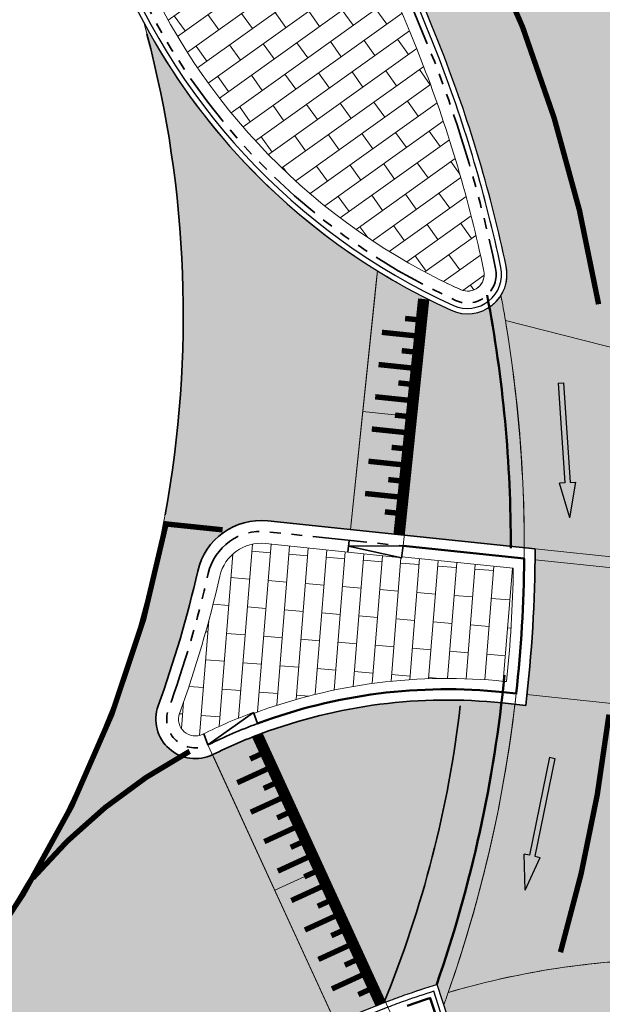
# Model space of a CAD drawing. Header units: metres. Extents: x 196674 to 197628, y 355499 to 356232.
# Tile 170 of 209: x 196714 to 196725, y 356120 to 356138. Entities that reach past the tile are written whole.
import ezdxf

# ---------------------------------------------------------------- set-up
doc = ezdxf.new("R2010")
doc.units = ezdxf.units.M
for name, pattern in [('VH-RWSBAND-SO', [24, 10, -2, 2, -2, 2, -2, 2, -2]), ('VW-30270_STREEP', [3, 0.3, -2.7]), ('VW-5050_STREEP', [1, 0.5, -0.5])]:
    doc.linetypes.add(name, pattern=pattern)
doc.layers.get('0').update_dxf_attribs({"lineweight": 25})
doc.layers.get('Defpoints').update_dxf_attribs({"color": 231, "lineweight": 18})
for name, color, linetype, lineweight in [('N-WE-VH-DREMPEL-G', 30, 'Continuous', 9), ('N-WE-VH-KANTOPSLUITING_ACHTERKANTBAND-G', 50, 'Continuous', 18), ('N-WE-VH-MATERIAALGRENS-G', 7, 'Continuous', 13)]:
    doc.layers.add(name, color=color, linetype=linetype, lineweight=lineweight)
for name, color, linetype, lineweight, true_color in [('N-WE-VH-GESLOTENVERHARDING_ASFALT_FIETSPAD-A-200', 7, 'Continuous', 5, 0xe98094), ('N-WE-VH-GESLOTENVERHARDING_ASFALT_RIJBAAN-V', 7, 'Continuous', 5, 0xd6d6d6), ('N-WE-VH-GESLOTENVERHARDING_PRINTBETON_DIK_HALFSTEENS_ROOD-A-200', 7, 'Continuous', 5, 0xff9999), ('N-WE-VH-GOOT-BSS-2_KF-G', 7, 'Continuous', 25, 0x82aee3), ('N-WE-VH-GOOT-TEGEL_200x200-G', 7, 'Continuous', 35, 0x00a5a5), ('N-WE-VH-KANTOPSLUITING_OPSLUITBAND_200X250-G', 7, 'Continuous', 50, 0x0029a5), ('N-WE-VH-KANTOPSLUITING_TROTTOIRBAND_RWS_110 220-G', 7, 'VH-RWSBAND-SO', 35, 0xff3838), ('N-WE-VH-KANTOPSLUITING_VERLAGINGSBAND_TROTTOIRBAND_RWS_110 220-G', 7, 'VH-RWSBAND-SO', 35, 0xff3838), ('N-WE-VH-KANTOPSLUITING_VERLOOPBAND_TROTTOIRBAND_RWS_110 220_OPSLUITBAND_200X250-G', 7, 'VH-RWSBAND-SO', 35, 0xff3838), ('N-WE-VW-MARKERING_DREMPEL-G', 7, 'Continuous', 13, 0xffffff), ('N-WE-VW-MARKERING_DWARS_DRIEHOEK-G', 7, 'VW-HAAIETAND50_L', 35, 0xffffff), ('N-WE-VW-MARKERING_DWARS_DRIEHOEK_30-G', 7, 'VW-HAAIETAND30_L', 35, 0xffffff), ('N-WE-VW-MARKERING_DWARS_OVERSTEEK_BLOKSTREEP-G', 7, 'VW-BLOK50', 50, 0xffffff), ('N-WE-VW-MARKERING_DWARS_OVERSTEEK_KANALISATIESTREEP50-G', 7, 'VW-5050_STREEP', 13, 0xffffff), ('N-WE-VW-MARKERING_LANGS_STREEP_30270-G', 7, 'VW-30270_STREEP', 13, 0xffffff), ('N-WE-VW-MARKERING_LANGS_STREEP_DOORGETROKKEN_010-G', 7, 'Continuous', 13, 0xffffff), ('N-WE-VW-MARKERING_PIJL-S', 7, 'Continuous', 25, 0xffffff)]:
    doc.layers.add(name, color=color, linetype=linetype, lineweight=lineweight, true_color=true_color)
doc.layers.add('N-WE-VH-HULPLIJN-G', color=40, linetype='Continuous', lineweight=5, plot=False)
doc.linetypes.add('VW-BLOK50', pattern='A,0,-0.5,[148,NLCS.SHX,S=1,R=0,X=-0.5,Y=0],-0.5', length=1)
doc.linetypes.add('VW-HAAIETAND30_L', pattern='A,0,-0.3,[150,NLCS.SHX,S=0.6,R=0,X=-0.375,Y=-0.15],-0.3', length=0.6)
doc.linetypes.add('VW-HAAIETAND50_L', pattern='A,0,-0.5,[150,NLCS.SHX,S=1,R=0,X=-0.625,Y=-0.25],-0.5', length=1)

# ---------------------------------------------------------------- blocks, each defined once
blk = doc.blocks.new('*U120')
at = {"layer": 'Defpoints'}
blk.add_lwpolyline([(-2.74, 2.437047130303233e-16), (2.74, 0)], dxfattribs=at)
at = {"layer": 'N-WE-VH-DREMPEL-G'}
blk.add_lwpolyline([(-2.74, -1.000000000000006), (2.74, -1.000000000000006)], dxfattribs=at)
at = {"layer": 'N-WE-VW-MARKERING_DREMPEL-G'}
for points, const_width in [([(-2.74, -0.0999999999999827), (2.74, -0.09999999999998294)], 0.2), ([(-2.399999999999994, -0.1999999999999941), (-2.399999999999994, -0.3999999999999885)], 0.1), ([(-2.099999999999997, -0.1999999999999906), (-2.099999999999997, -0.7999999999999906)], 0.1), ([(-1.799999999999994, -0.1999999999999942), (-1.799999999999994, -0.3999999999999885)], 0.1), ([(-1.499999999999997, -0.1999999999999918), (-1.499999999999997, -0.7999999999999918)], 0.1), ([(-1.199999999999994, -0.1999999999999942), (-1.199999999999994, -0.3999999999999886)], 0.1), ([(-0.899999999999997, -0.1999999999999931), (-0.899999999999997, -0.799999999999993)], 0.1), ([(-0.5999999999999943, -0.1999999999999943), (-0.5999999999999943, -0.3999999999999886)], 0.1), ([(-0.2999999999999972, -0.1999999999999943), (-0.2999999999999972, -0.7999999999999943)], 0.1), ([(0, -0.1999999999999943), (0, -0.3999999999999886)], 0.1), ([(0.2999999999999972, -0.1999999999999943), (0.2999999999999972, -0.7999999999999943)], 0.1), ([(0.5999999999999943, -0.1999999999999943), (0.5999999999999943, -0.3999999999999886)], 0.1), ([(0.899999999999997, -0.1999999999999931), (0.899999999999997, -0.7999999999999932)], 0.1), ([(1.199999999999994, -0.1999999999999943), (1.199999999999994, -0.3999999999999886)], 0.1), ([(1.499999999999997, -0.1999999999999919), (1.499999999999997, -0.7999999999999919)], 0.1), ([(1.799999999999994, -0.1999999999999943), (1.799999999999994, -0.3999999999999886)], 0.1), ([(2.099999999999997, -0.1999999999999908), (2.099999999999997, -0.7999999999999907)], 0.1), ([(2.399999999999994, -0.1999999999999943), (2.399999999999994, -0.3999999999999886)], 0.1)]:
    blk.add_lwpolyline(points, dxfattribs=dict(at, const_width=const_width))
blk = doc.blocks.new('*U116')
at = {"layer": 'Defpoints'}
blk.add_lwpolyline([(-2.19333687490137, 1.767577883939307e-16), (2.19333687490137, 0)], dxfattribs=at)
at = {"layer": 'N-WE-VH-DREMPEL-G'}
blk.add_lwpolyline([(-2.19333687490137, -1.000000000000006), (2.19333687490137, -1.000000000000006)], dxfattribs=at)
at = {"layer": 'N-WE-VW-MARKERING_DREMPEL-G'}
for points, const_width in [([(-2.19333687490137, -0.09999999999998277), (2.19333687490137, -0.09999999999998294)], 0.2), ([(-1.799999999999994, -0.1999999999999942), (-1.799999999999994, -0.3999999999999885)], 0.1), ([(-1.499999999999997, -0.1999999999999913), (-1.499999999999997, -0.7999999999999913)], 0.1), ([(-1.199999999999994, -0.1999999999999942), (-1.199999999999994, -0.3999999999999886)], 0.1), ([(-0.8999999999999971, -0.1999999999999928), (-0.8999999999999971, -0.7999999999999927)], 0.1), ([(-0.5999999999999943, -0.1999999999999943), (-0.5999999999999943, -0.3999999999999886)], 0.1), ([(-0.2999999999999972, -0.1999999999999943), (-0.2999999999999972, -0.7999999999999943)], 0.1), ([(0, -0.1999999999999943), (0, -0.3999999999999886)], 0.1), ([(0.2999999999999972, -0.1999999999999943), (0.2999999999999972, -0.7999999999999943)], 0.1), ([(0.5999999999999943, -0.1999999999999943), (0.5999999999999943, -0.3999999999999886)], 0.1), ([(0.8999999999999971, -0.1999999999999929), (0.8999999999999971, -0.7999999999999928)], 0.1), ([(1.199999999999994, -0.1999999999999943), (1.199999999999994, -0.3999999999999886)], 0.1), ([(1.499999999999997, -0.1999999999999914), (1.499999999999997, -0.7999999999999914)], 0.1), ([(1.799999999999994, -0.1999999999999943), (1.799999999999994, -0.3999999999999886)], 0.1)]:
    blk.add_lwpolyline(points, dxfattribs=dict(at, const_width=const_width))
blk = doc.blocks.new('N-SVW-MARKERING_PIJL_RD_2.5')
blk.add_hatch(color=256).paths.add_polyline_path([(1.850000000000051, 0.05000000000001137), (2.220446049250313e-16, 0.05000000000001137), (2.864375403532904e-14, -0.04999999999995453), (1.850000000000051, -0.04999999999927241), (1.85000000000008, -0.1499999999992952), (2.499999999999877, 4.831655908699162e-13), (1.849999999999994, 0.1500000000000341)])
for p, q in [((2.842170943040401e-14, 0.05000000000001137), (1.850000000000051, 0.05000000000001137)), ((2.842170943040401e-14, -0.05000000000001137), (0, 0.05000000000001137)), ((1.850000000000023, 0.05000000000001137), (1.849999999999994, 0.1500000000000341)), ((2.5, 4.547473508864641e-13), (1.849999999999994, 0.1500000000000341)), ((2.5, 5.115907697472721e-13), (1.85000000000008, -0.1499999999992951)), ((5.684341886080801e-14, -0.04999999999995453), (1.85000000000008, -0.0499999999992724)), ((1.850000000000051, -0.0499999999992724), (1.85000000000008, -0.1499999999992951))]:
    blk.add_line(p, q)

msp = doc.modelspace()

# ---------------------------------------------------------------- hatches: boundary and pattern name
at = {"layer": 'N-WE-VH-GESLOTENVERHARDING_ASFALT_FIETSPAD-A-200'}
h = msp.add_hatch(color=256, dxfattribs=at)
h.dxf.hatch_style = 1
edge = h.paths.add_edge_path()
edge.add_arc((196713.1795821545, 356163.0391195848), 8.20000000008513, 197.8410057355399, 241.9964353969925, ccw=False)
edge.add_line((196705.3739171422, 356160.5268310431), (196701.9792438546, 356160.2890101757))
edge.add_line((196701.9792438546, 356160.2890101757), (196701.0167133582, 356160.2276930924))
edge.add_line((196701.0167133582, 356160.2276930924), (196701.0930261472, 356156.9791562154))
edge.add_line((196701.0930261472, 356156.9791562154), (196701.8179517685, 356157.1925367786))
edge.add_arc((196701.9745657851, 356156.47953464), 0.7299999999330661, 4.988941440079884, 102.38852678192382, ccw=False)
edge.add_line((196702.7018001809, 356156.5430179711), (196702.7396812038, 356156.1090712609))
edge.add_arc((196703.5366504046, 356156.1786420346), 0.7999999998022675, 184.9889414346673, 249.3323691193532)
edge.add_arc((196697.1836168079, 356139.3370576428), 17.200000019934, 60.85072834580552, 69.33236911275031, ccw=False)
edge.add_line((196705.5615063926, 356154.3587408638), (196708.4042480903, 356152.7732876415))
edge.add_arc((196693.6942326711, 356126.398006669), 30.20000000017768, 21.025620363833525, 60.85072833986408, ccw=False)
edge.add_arc((196698.3613331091, 356128.1919335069), 25.20000000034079, 11.84163632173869, 21.025620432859, ccw=False)
edge.add_arc((196722.3105754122, 356133.2133569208), 0.7300000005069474, -32.58565125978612, 11.841635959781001, ccw=False)
edge.add_arc((196713.3953453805, 356130.8055263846), 9.740940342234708, 9.163349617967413, 11.93642527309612, ccw=False)
edge.add_line((196723.0119750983, 356132.3567683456), (196726.6776253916, 356131.4257845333))
edge.add_line((196726.6776253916, 356131.4257845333), (196726.6348492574, 356131.7865528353))
edge.add_arc((196727.5694646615, 356132.5392108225), 1.199999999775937, 178.2205960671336, 218.8449470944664, ccw=False)
edge.add_arc((196729.5685002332, 356132.4771078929), 3.199999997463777, 168.2835259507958, 178.2205960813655, ccw=False)
edge.add_arc((196698.0829821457, 356128.2182483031), 28.77397988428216, 9.822380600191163, 25.89733572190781)
edge.add_arc((196728.5748444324, 356144.9342663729), 6.200000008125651, 209.5449264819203, 222.001070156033, ccw=False)
edge.add_arc((196728.5748444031, 356144.9342663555), 6.199999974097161, 207.9870766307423, 209.5449264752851, ccw=False)
edge.add_arc((196693.6942326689, 356126.398006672), 33.30000000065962, 27.98707663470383, 61.99643539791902)
edge = h.paths.add_edge_path()
edge.add_line((196726.6776253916, 356131.4257845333), (196723.0119750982, 356132.3567683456))
edge.add_arc((196697.1965275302, 356128.0951538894), 26.16483691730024, 0.12534763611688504, 9.373848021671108, ccw=False)
edge.add_line((196723.361301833, 356128.1523954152), (196723.5612606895, 356128.1315229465))
edge.add_line((196723.5612606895, 356128.1315229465), (196723.5599776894, 356127.9305702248))
edge.add_line((196723.5599776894, 356127.9305702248), (196726.6552761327, 356127.6064528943))
edge.add_line((196726.6552761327, 356127.6064528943), (196726.6586898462, 356127.8051505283))
edge.add_line((196726.6586898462, 356127.8051505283), (196726.8537243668, 356127.7866476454))
edge.add_arc((196698.0829941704, 356128.2182521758), 28.77396737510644, 359.1405409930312, 366.4002583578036)
edge = h.paths.add_edge_path()
edge.add_line((196726.6552761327, 356127.6064528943), (196723.5599776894, 356127.9305702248))
edge.add_arc((196698.3613332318, 356128.1919335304), 25.19999986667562, 353.7137996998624, 359.40574274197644, ccw=False)
edge.add_line((196723.4098144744, 356125.4326617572), (196726.4931071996, 356125.1108158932))
edge.add_arc((196698.3613330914, 356128.1919335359), 28.30000000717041, 353.7496230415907, 358.8145596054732)
edge = h.paths.add_edge_path()
edge.add_line((196726.6640453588, 356124.8918860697), (196726.4706292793, 356124.9120755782))
edge.add_line((196726.4706292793, 356124.9120755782), (196726.4931071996, 356125.1108158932))
edge.add_line((196726.4931071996, 356125.1108158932), (196723.4098144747, 356125.4326617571))
edge.add_arc((196721.1431302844, 356125.5908074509), 2.272194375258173, 350.9638858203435, 356.00896272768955, ccw=False)
edge.add_arc((196723.5233378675, 356127.5021583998), 2.272301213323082, 261.51829040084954, 266.56336730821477, ccw=False)
edge.add_arc((196698.3613330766, 356128.1919335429), 25.00000002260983, 340.67029547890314, 353.2527941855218, ccw=False)
edge.add_arc((196726.2178682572, 356105.4993566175), 15.03532259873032, 91.5522566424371, 106.48225911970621, ccw=False)
edge.add_arc((196699.5186334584, 356127.9374032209), 27.31572005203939, 344.2638382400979, 353.5986005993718)
h = msp.add_hatch(color=256, dxfattribs=at)
h.dxf.hatch_style = 1
edge = h.paths.add_edge_path()
edge.add_arc((196727.9783220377, 356130.946980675), 7.800000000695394, 68.89979550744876, 87.557959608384)
edge.add_arc((196728.5748444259, 356144.9342663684), 6.200000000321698, 222.0010701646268, 267.5579596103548, ccw=False)
edge.add_arc((196698.082994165, 356128.218252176), 28.77396738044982, 9.822377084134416, 25.897339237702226, ccw=False)
edge.add_arc((196729.5685000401, 356132.4771079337), 3.199999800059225, 167.0837695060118, 168.2835259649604, ccw=False)
edge.add_arc((196729.5685002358, 356132.4771078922), 3.200000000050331, 85.84597192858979, 167.083769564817, ccw=False)
edge.add_line((196729.8003017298, 356135.6687012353), (196730.7863231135, 356138.2240082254))
h = msp.add_hatch(color=256, dxfattribs=at)
h.dxf.hatch_style = 1
edge = h.paths.add_edge_path()
edge.add_arc((196731.2338909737, 356099.7020284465), 15.1999999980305, 131.7408709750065, 139.133363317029, ccw=False)
edge.add_arc((196697.4411228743, 356128.7620696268), 29.5695673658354, 323.1867188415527, 336.9266482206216)
edge.add_arc((196698.8433177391, 356127.9968778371), 27.98008317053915, 337.2429147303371, 340.1399088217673)
edge.add_arc((196727.3792191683, 356118.7028707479), 2.229987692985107, 161.9663176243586, 185.4426574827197, ccw=False)
edge.add_line((196725.2587803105, 356119.3932215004), (196725.4140313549, 356119.8828110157))
edge.add_arc((196726.5611422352, 356119.5304807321), 1.200000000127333, 130.1943875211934, 162.9258801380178, ccw=False)
edge.add_line((196725.7866827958, 356120.4471118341), (196725.8105812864, 356120.5291617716))
edge.add_arc((196726.2178682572, 356105.4993566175), 15.03532259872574, 91.55225664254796, 106.482259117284)
edge.add_arc((196711.2382663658, 356123.5111628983), 11.30065164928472, 340.2254881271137, 341.4541680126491, ccw=False)
edge.add_line((196721.8725340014, 356119.6879339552), (196721.9462867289, 356119.458522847))
edge.add_line((196721.9462867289, 356119.458522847), (196721.8997151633, 356119.3337695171))
edge.add_arc((196698.3613330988, 356128.1919335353), 25.14999999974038, 320.158372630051, 339.3772508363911, ccw=False)
edge.add_arc((196696.7938970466, 356129.4998025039), 27.19141544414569, 279.57550743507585, 320.15837262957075, ccw=False)
edge.add_arc((196701.9575508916, 356098.8908797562), 3.850000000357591, 99.57550742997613, 139.3748385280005)
edge.add_arc((196696.7938970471, 356129.49980251), 28.19141545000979, 266.8068283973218, 274.56052429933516, ccw=False)
edge.add_arc((196695.2614420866, 356102.0311010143), 0.6799999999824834, 184.1388619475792, 266.80682839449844, ccw=False)
edge.add_line((196694.5832154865, 356101.9820227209), (196694.3109379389, 356101.5533046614))
edge.add_arc((196704.6027978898, 356095.3177957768), 12.03345138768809, 148.789667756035, 160.9998374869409)
edge.add_arc((196693.5759747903, 356098.5954689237), 0.7299999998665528, 84.05548302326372, 118.74067233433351, ccw=False)
edge.add_arc((196696.7938970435, 356129.4998024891), 30.34141542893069, 264.0554830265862, 267.3054934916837)
edge.add_arc((196695.2641030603, 356096.9943652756), 2.199999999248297, 63.50519405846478, 87.30549349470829, ccw=False)
edge.add_arc((196697.1007583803, 356123.9990137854), 25.05030610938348, 268.0435850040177, 291.0453091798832)
edge.add_arc((196696.7938970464, 356129.4998025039), 30.34141544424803, 287.8542538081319, 319.133363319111)
at = {"layer": 'N-WE-VH-GESLOTENVERHARDING_ASFALT_RIJBAAN-V'}
h = msp.add_hatch(color=256, dxfattribs=at)
h.dxf.hatch_style = 1
edge = h.paths.add_edge_path()
edge.add_line((196720.6217183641, 356133.0637119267), (196720.6440796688, 356133.2779338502))
edge.add_arc((196727.0648215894, 356143.651650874), 12.19999720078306, 208.3553505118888, 238.2448441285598, ccw=False)
edge.add_arc((196696.5191784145, 356132.4575928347), 20.53219022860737, -43.99328353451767, 15.247691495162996, ccw=False)
edge.add_line((196711.2904718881, 356118.1964664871), (196714.6257510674, 356115.372877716))
edge.add_arc((196726.2124964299, 356105.5348224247), 15.20000000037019, 114.64963585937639, 139.6661324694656, ccw=False)
edge.add_line((196719.8730580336, 356119.3497245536), (196717.5923023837, 356124.3199465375))
edge.add_arc((196717.274490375, 356124.9771341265), 0.7299999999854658, 160.1802403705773, 295.8081344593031, ccw=False)
edge.add_arc((196696.5191779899, 356132.4575930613), 21.33219069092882, 340.1802403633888, 347.1717170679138)
edge.add_arc((196718.488780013, 356127.4546357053), 1.199853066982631, 84.0332118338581, 167.1633214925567, ccw=False)
edge.add_line((196718.6135070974, 356128.6479883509), (196720.1441108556, 356128.4882180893))
edge.add_line((196720.1441108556, 356128.4882180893), (196720.6217183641, 356133.0637119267))
edge = h.paths.add_edge_path()
edge.add_arc((196698.3613341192, 356128.1919337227), 24.99999896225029, 9.589810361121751, 10.67873358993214)
edge.add_arc((196722.3105754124, 356133.2133569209), 0.7300000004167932, 245.5125352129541, 327.8114519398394, ccw=False)
edge.add_arc((196727.0648233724, 356143.6516530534), 12.19999999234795, 238.2448423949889, 245.51253493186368, ccw=False)
edge.add_line((196720.6440796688, 356133.2779338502), (196720.6217183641, 356133.0637119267))
edge.add_line((196720.6217183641, 356133.0637119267), (196720.1441108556, 356128.4882180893))
edge.add_line((196720.1441108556, 356128.4882180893), (196721.138706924, 356128.384398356))
edge.add_line((196721.138706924, 356128.384398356), (196723.361301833, 356128.1523954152))
edge.add_arc((196698.3613331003, 356128.1919335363), 24.99999999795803, 359.909385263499, 369.5898103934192)
edge = h.paths.add_edge_path()
edge.add_line((196723.188187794, 356125.2547093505), (196722.9484657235, 356125.2797324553))
edge.add_arc((196721.9310322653, 356115.5326903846), 9.799999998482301, 84.04082896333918, 110.4274289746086)
edge.add_arc((196721.9343352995, 356115.5244751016), 9.808851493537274, 110.4287608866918, 116.2740274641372)
edge.add_line((196717.5923023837, 356124.3199465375), (196719.8730580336, 356119.3497245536))
edge.add_arc((196726.2124964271, 356105.5348224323), 15.19999999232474, 110.87745217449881, 114.64963586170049, ccw=False)
edge.add_arc((196726.212496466, 356105.5348223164), 15.20000011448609, 107.0680182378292, 110.877452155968, ccw=False)
edge.add_line((196721.7511935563, 356120.0653687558), (196721.8727451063, 356119.6872773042))
edge.add_arc((196716.5701194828, 356121.6482220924), 5.65359557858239, 339.7052846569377, 342.1695675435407)
edge.add_arc((196698.3613330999, 356128.1919335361), 24.99999999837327, 340.6708866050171, 353.2527941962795)
at = {"layer": 'N-WE-VH-GESLOTENVERHARDING_PRINTBETON_DIK_HALFSTEENS_ROOD-A-200', "true_color": 0xffffff}
h = msp.add_hatch(dxfattribs=at)
h.set_pattern_fill('AVH-BSS_DIKFORMAAT_HALFST-SO', scale=0.5, angle=305.6099570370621, pattern_type=2)
h.set_pattern_definition([(305.6099570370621, (0, 0), (1.023370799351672, -0.540132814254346), [0.345, -0.345]), (35.60995703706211, (0, 0), (-0.2008811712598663, 0.2804848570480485), [])])
edge = h.paths.add_edge_path()
edge.add_line((196708.1996717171, 356152.4064790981), (196705.3569300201, 356153.99193232))
edge.add_arc((196697.1836168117, 356139.337057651), 16.78000001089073, 60.85072834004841, 69.33236911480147)
edge.add_arc((196703.5366504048, 356156.1786420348), 1.219999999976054, 184.9889414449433, 249.3323691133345, ccw=False)
edge.add_line((196702.3212723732, 356156.0725466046), (196702.2833913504, 356156.5064933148))
edge.add_arc((196701.974565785, 356156.4795346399), 0.3099999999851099, 4.988941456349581, 102.3885267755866)
edge.add_arc((196702.08251939, 356156.0550911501), 0.7478590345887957, 103.4902855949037, 196.0277603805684)
edge.add_arc((196693.0941496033, 356153.4846545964), 8.600827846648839, 13.547713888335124, 15.953164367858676, ccw=False)
edge.add_arc((196708.1909275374, 356157.7990184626), 7.117012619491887, 198.8510978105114, 245.4697009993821)
edge.add_arc((196712.5482721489, 356164.1688641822), 14.78000000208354, 240.3478890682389, 243.1847744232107)
edge.add_arc((196696.5191779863, 356132.4575930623), 20.75219069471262, 20.126365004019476, 63.18477442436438, ccw=False)
edge.add_arc((196727.0648234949, 356143.6516527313), 11.7800000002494, 200.1263650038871, 242.9966608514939)
edge.add_arc((196726.978514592, 356143.477469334), 11.58561836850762, 242.9858445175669, 245.5827863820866)
edge.add_arc((196722.3105751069, 356133.2133590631), 0.3100018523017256, 246.9652540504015, 371.6346591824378)
edge.add_arc((196698.361333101, 356128.191933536), 24.77999999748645, 11.83905194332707, 21.02562036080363)
edge.add_arc((196693.6942326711, 356126.3980066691), 29.78000000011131, 21.02562036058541, 60.85072833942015)
h = msp.add_hatch(dxfattribs=at)
h.set_pattern_fill('AVH-BSS_DIKFORMAAT_HALFST-SO', scale=0.5, angle=355.4118055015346, pattern_type=2)
h.set_pattern_definition([(355.4118055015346, (0, 0), (1.073079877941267, 0.4330482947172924), [0.345, -0.345]), (85.41180550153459, (0, 0), (-0.3438944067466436, 0.02759777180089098), [])])
edge = h.paths.add_edge_path()
edge.add_line((196718.3569124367, 356125.085997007), (196718.3499043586, 356125.1047289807))
edge.add_arc((196721.9310322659, 356115.5326903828), 10.22000000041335, 110.5120217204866, 116.2454013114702)
edge.add_arc((196717.274490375, 356124.9771341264), 0.3099999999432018, 160.1802403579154, 296.245401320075, ccw=False)
edge.add_arc((196696.5191779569, 356132.457592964), 21.75219068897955, 340.1802406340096, 347.1713556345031)
edge.add_arc((196718.4887505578, 356127.4546768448), 0.7798152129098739, 84.04082893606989, 167.1713553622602, ccw=False)
edge.add_line((196718.5697107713, 356128.2302780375), (196721.0951026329, 356127.9666679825))
edge.add_line((196721.0951026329, 356127.9666679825), (196721.0971790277, 356127.9865599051))
edge.add_line((196721.0971790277, 356127.9865599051), (196723.1577684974, 356127.7714677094))
edge.add_arc((196698.3613331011, 356128.1919335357), 24.79999999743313, 354.1705897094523, 359.0285455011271, ccw=False)
edge.add_line((196723.0330849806, 356125.6730728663), (196722.989993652, 356125.6775709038))
edge.add_arc((196721.9310322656, 356115.5326903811), 10.20000000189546, 84.0408287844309, 110.5120217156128)

# ---------------------------------------------------------------- linework, layer by layer
at = {"layer": 'N-WE-VH-DREMPEL-G', "flags": 128}
for points in [[(196720.1441108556, 356128.4882180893), (196720.6440796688, 356133.2779338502)], [(196718.5106293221, 356124.7164174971), (196720.8792645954, 356119.5546882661)], [(196717.5088652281, 356124.5017727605), (196719.9564716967, 356119.1679495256)]]:
    msp.add_lwpolyline(points, dxfattribs=at)
at = {"layer": 'N-WE-VH-GOOT-BSS-2_KF-G', "ltscale": 0.2, "flags": 128}
for points in [[(196705.0283385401, 356150.9593752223, 0.01237887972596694), (196705.6913284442, 356150.6033814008, -0.1901199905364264), (196715.6098041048, 356139.4537329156, 0.200664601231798), (196722.0079946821, 356132.5490189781, 0.6147777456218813), (196723.0250399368, 356133.3631582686, 0.04009415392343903), (196721.8835192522, 356137.2333249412, 0.1755402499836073), (196708.4042480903, 356152.7732876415), (196705.5615063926, 356154.3587408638, 0.03702504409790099), (196703.2542933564, 356155.4301271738, -0.2883677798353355), (196702.7396812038, 356156.1090712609), (196702.7018001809, 356156.5430179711, 0.4525661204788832), (196701.8179517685, 356157.1925367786, 0.4525661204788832)], [(196705.0778117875, 356151.0462797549, 0.01237887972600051), (196705.7364399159, 356150.692627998, -0.1901199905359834), (196715.7036977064, 356139.4881420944, 0.2006646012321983), (196722.0494440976, 356132.6400241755, 0.6147777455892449), (196722.9271680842, 356133.3426375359, 0.04009415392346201), (196721.7901772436, 356137.1974464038, 0.1755402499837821), (196708.35553943, 356152.685952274), (196705.5127977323, 356154.2714054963, 0.03702504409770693), (196703.2189987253, 356155.3365628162, -0.28836777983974), (196702.6400600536, 356156.1003749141), (196702.6021790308, 356156.5343216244, 0.4525661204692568), (196701.8394057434, 356157.0948652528, 0.4525661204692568)], [(196721.9462867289, 356119.458522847), (196721.7511935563, 356120.0653687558, 0.01079111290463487), (196721.1283646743, 356119.8593330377, 0.005831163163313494), (196720.7956674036, 356119.7368632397, 0.1319453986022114), (196714.4093274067, 356115.1121498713, -0.1664425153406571), (196701.8048702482, 356107.2226118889, 0.1816460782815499), (196694.6686019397, 356102.4570592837, 0.0837755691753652), (196692.8760458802, 356098.8021350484, 0.006967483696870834), (196692.8677248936, 356098.7726305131), (196691.6556933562, 356094.2338465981), (196690.8787561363, 356079.2522129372), (196687.1949569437, 356063.7116285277), (196679.0289274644, 356040.7856023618), (196677.7577196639, 356034.9823416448), (196677.5908181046, 356034.2204101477)], [(196721.8545284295, 356119.4172074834), (196721.6862969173, 356119.9404990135, 0.009157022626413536), (196721.1618129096, 356119.7650928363, 0.00572199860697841), (196720.8374653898, 356119.6457770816, 0.1320564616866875), (196714.4869798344, 356115.0491411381, -0.1664425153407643), (196701.827610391, 356107.1252317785, 0.1816460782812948), (196694.7498360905, 356102.3987410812, 0.08377556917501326), (196692.9719039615, 356098.7736529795, 0.006967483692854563), (196692.9643394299, 356098.7468306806), (196691.7550156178, 356094.2181865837), (196690.9781241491, 356079.2374351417), (196687.2911784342, 356063.6837425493), (196679.1252557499, 356040.7580162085), (196677.8554035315, 356034.960943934), (196677.6885019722, 356034.1990124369)]]:
    msp.add_lwpolyline(points, format="xyb", dxfattribs=at)
at = {"layer": 'N-WE-VH-GOOT-TEGEL_200x200-G', "ltscale": 0.1, "flags": 128}
msp.add_lwpolyline([(196718.4970739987, 356124.7113575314, 0.02502180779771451), (196717.5973085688, 356124.3223911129, -0.6749222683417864), (196716.5877327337, 356125.2246496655, 0.03051553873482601), (196717.3189144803, 356127.7212103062, -0.3795154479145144), (196718.6135070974, 356128.6479883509), (196721.138706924, 356128.384398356), (196723.5612606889, 356128.1315229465, -0.02882161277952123), (196723.3871256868, 356125.2339434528), (196722.9484657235, 356125.2797324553, 0.1160187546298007)], format="xyb", close=True, dxfattribs=at)
at = {"layer": 'N-WE-VH-HULPLIJN-G', "flags": 128}
for points in [[(196709.3294649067, 356155.7991888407, -0.1950842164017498), (196705.3739171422, 356160.5268310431), (196701.9792438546, 356160.2890101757), (196701.0167133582, 356160.2276930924), (196701.0930261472, 356156.9791562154), (196701.8179517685, 356157.1925367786, -0.4525661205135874), (196702.7018001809, 356156.5430179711), (196702.7396812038, 356156.1090712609, 0.288367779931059), (196703.2542933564, 356155.4301271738, -0.0370250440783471), (196705.5615063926, 356154.3587408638), (196708.4042480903, 356152.7732876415, -0.1755402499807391), (196721.8835192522, 356137.2333249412, -0.04009415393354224), (196723.0250399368, 356133.3631582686, -0.1963158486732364), (196722.925664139, 356132.8202082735, -0.01210041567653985), (196723.0119750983, 356132.3567683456), (196726.6776253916, 356131.4257845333), (196726.6348492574, 356131.7865528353, -0.1791372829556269), (196726.3700433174, 356132.5764725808, -0.04338583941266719), (196726.4351739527, 356133.1269281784, 0.07025547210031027), (196723.9674239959, 356140.7855705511, -0.05440375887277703), (196723.1810346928, 356141.8770099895, -0.006797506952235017), (196723.0999129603, 356142.0247775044, 0.149492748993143)], [(196708.1996717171, 356152.4064790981), (196705.3569300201, 356153.99193232, 0.03702504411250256), (196703.106055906, 356155.0371568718, -0.2883677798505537), (196702.3212723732, 356156.0725466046), (196702.2833913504, 356156.5064933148, 0.4525661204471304), (196701.9080584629, 356156.7823163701, 0.4272453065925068), (196701.3637311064, 356155.8486049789, -0.01049614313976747), (196701.4556609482, 356155.4994418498, 0.2062647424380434), (196705.2361261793, 356151.3243742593, 0.01237887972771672), (196705.8807966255, 356150.9782171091, -0.1901199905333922), (196716.0041572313, 356139.5982514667, 0.1892696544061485), (196721.7162037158, 356133.1559075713, 0.01133178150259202), (196722.1892747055, 356132.9280743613, 0.6048429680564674), (196722.614207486, 356133.2758772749, 0.04010544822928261), (196721.4914828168, 356137.082635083, 0.1755402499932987)], [(196730.7863231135, 356138.2240082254, 0.08159193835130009), (196728.3106702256, 356138.73989699, -0.2014396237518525), (196723.9674239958, 356140.7855705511, -0.07025550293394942), (196726.4351739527, 356133.1269281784, -0.00523497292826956), (196726.4494669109, 356133.1923918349, -0.3700987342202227), (196729.8003017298, 356135.6687012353)], [(196720.6217183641, 356133.0637119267), (196720.6440796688, 356133.2779338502, -0.131161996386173), (196716.3285928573, 356137.857401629, -0.2644026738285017), (196711.2904718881, 356118.1964664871), (196714.6257510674, 356115.372877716, -0.1095906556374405), (196719.8730580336, 356119.3497245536), (196717.5923023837, 356124.3199465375, -0.6721487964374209), (196716.5877327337, 356125.2246496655, 0.03051553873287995), (196717.3189144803, 356127.7212103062, -0.3795154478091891), (196718.6135070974, 356128.6479883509), (196720.1441108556, 356128.4882180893)], [(196723.0119750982, 356132.3567683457, 0.004751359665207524), (196722.9283741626, 356132.8244807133, -0.3753719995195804), (196722.0079946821, 356132.5490189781, -0.03172192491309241), (196720.6440796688, 356133.2779338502), (196720.6217183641, 356133.0637119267), (196720.1441108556, 356128.4882180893), (196721.138706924, 356128.384398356), (196723.361301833, 356128.1523954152, 0.04226396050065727)], [(196726.6776253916, 356131.4257845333), (196723.0119750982, 356132.3567683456, -0.04037611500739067), (196723.361301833, 356128.1523954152), (196723.5612606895, 356128.1315229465), (196723.5599776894, 356127.9305702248), (196726.6552761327, 356127.6064528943), (196726.6586898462, 356127.8051505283), (196726.8537243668, 356127.7866476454, 0.03168709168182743)], [(196718.3569124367, 356125.085997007), (196718.3499043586, 356125.1047289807, 0.02502180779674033), (196717.4115775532, 356124.6990925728, -0.6749222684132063), (196716.9828535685, 356125.0822434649, 0.03051395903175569), (196717.7284007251, 356127.627823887, -0.3795175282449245), (196718.5697107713, 356128.2302780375), (196721.0951026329, 356127.9666679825), (196721.0971790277, 356127.9865599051), (196723.1577684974, 356127.7714677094, -0.02120000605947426), (196723.0330849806, 356125.6730728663), (196722.989993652, 356125.6775709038, 0.116018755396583)], [(196726.6552761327, 356127.6064528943), (196723.5599776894, 356127.9305702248, -0.02484089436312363), (196723.4098144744, 356125.4326617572), (196726.4931071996, 356125.1108158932, 0.02210355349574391)], [(196726.6640453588, 356124.8918860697), (196726.4706292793, 356124.9120755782), (196726.4931071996, 356125.1108158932), (196723.4098144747, 356125.4326617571, -0.0220168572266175), (196723.3871256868, 356125.2339434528, -0.0220168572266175), (196723.1881877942, 356125.2547093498, -0.05495673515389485), (196721.9520699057, 356119.9168421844, -0.06523673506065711), (196725.8105812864, 356120.5291617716, 0.04075312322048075)], [(196723.188187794, 356125.2547093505), (196722.9484657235, 356125.2797324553, 0.1156446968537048), (196718.5106293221, 356124.7164174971), (196718.5106293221, 356124.7164174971, 0.02551031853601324), (196717.5923023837, 356124.3199465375), (196719.8730580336, 356119.3497245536, -0.01646074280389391), (196720.7956674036, 356119.7368632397, -0.01662332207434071), (196721.7511935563, 356120.0653687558), (196721.8727451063, 356119.6872773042, 0.01075287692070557), (196721.9521552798, 356119.917085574, 0.05495414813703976)], [(196719.7391251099, 356109.6473971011, -0.03226702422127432), (196721.1142966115, 356111.0437130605, 0.06002368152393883), (196724.6452393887, 356117.173482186, 0.01264119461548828), (196725.1592850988, 356118.491357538, -0.1027946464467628), (196725.2587803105, 356119.3932215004), (196725.4140313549, 356119.8828110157, -0.1437970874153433), (196725.7866827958, 356120.4471118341), (196725.8105812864, 356120.5291617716, 0.06523673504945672), (196721.9520699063, 356119.9168421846, -0.005361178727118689), (196721.8725340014, 356119.6879339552), (196721.9462867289, 356119.458522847), (196721.8997151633, 356119.3337695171, -0.08405529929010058), (196717.6719623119, 356112.0791405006, -0.1789504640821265), (196701.3171140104, 356102.6872386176, 0.1754243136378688), (196699.0354569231, 356101.3976439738, -0.03384479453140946), (196695.2235643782, 356101.3521567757, -0.3772102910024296), (196694.5832154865, 356101.9820227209), (196694.3109379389, 356101.5533046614, 0.05332738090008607), (196693.2249571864, 356099.2355366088, -0.152508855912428), (196693.6515775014, 356099.3215434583, 0.01418179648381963), (196695.3675265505, 356099.1919329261, -0.1042233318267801), (196696.2455597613, 356098.963309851, 0.1007023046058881), (196706.0964763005, 356100.6196447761, 0.1373346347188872)]]:
    msp.add_lwpolyline(points, format="xyb", close=True, dxfattribs=at)
for points in [[(196725.6221295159, 356119.8793539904, 0.2023103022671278), (196723.2730438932, 356142.1251782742)], [(196721.9521552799, 356119.9170855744, 0.1268565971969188), (196723.0119750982, 356132.3567683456)], [(196726.5854062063, 356120.5301863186, 0.07818549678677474), (196721.9522146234, 356119.9168850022)]]:
    msp.add_lwpolyline(points, format="xyb", dxfattribs=at)
for points in [[(196721.5940936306, 356132.7470156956), (196721.1179796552, 356128.1858305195)], [(196723.0119750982, 356132.3567683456), (196726.6776253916, 356131.4257845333)], [(196721.367147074, 356130.5728613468), (196720.3725509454, 356130.6766810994)], [(196723.5612606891, 356128.1315229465), (196726.8537243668, 356127.7866476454)], [(196721.0971790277, 356127.9865599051), (196721.0951026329, 356127.9666679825)], [(196718.3569124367, 356125.085997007), (196718.3499043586, 356125.1047289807)], [(196719.6531289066, 356122.2266827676), (196718.7442537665, 356121.8096144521)]]:
    msp.add_lwpolyline(points, dxfattribs=at)
at = {"layer": 'N-WE-VH-KANTOPSLUITING_ACHTERKANTBAND-G', "flags": 128}
for points in [[(196701.9080584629, 356156.7823163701, -0.4525661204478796), (196702.2833913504, 356156.5064933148), (196702.3212723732, 356156.0725466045, 0.2883677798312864), (196703.106055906, 356155.0371568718, -0.03702504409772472), (196705.3569300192, 356153.9919323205), (196708.199671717, 356152.4064790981, -0.1755402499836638), (196721.4914828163, 356137.0826350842, -0.04010598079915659), (196722.614207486, 356133.2758772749, -0.6136316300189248), (196722.1820822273, 356132.9312408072, -0.01097755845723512), (196721.7162037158, 356133.1559075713, -0.1892696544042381), (196716.0041572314, 356139.5982514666, 0.1901199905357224), (196705.8807966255, 356150.9782171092, -0.01237887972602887), (196705.2361261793, 356151.3243742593)], [(196718.3499043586, 356125.1047289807, 0.02502180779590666), (196717.4115775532, 356124.6990925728, -0.6749222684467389), (196716.9828535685, 356125.0822434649, 0.0305155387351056), (196717.7284312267, 356127.627957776, -0.3795154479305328), (196718.5698417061, 356128.2302643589), (196721.0951026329, 356127.9666679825)], [(196721.0971790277, 356127.9865599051), (196723.1577684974, 356127.7714677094, -0.02120000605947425), (196723.0330849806, 356125.6730728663), (196722.9899936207, 356125.6775709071, 0.1160187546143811), (196718.3569124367, 356125.085997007, 0.1160187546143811)]]:
    msp.add_lwpolyline(points, format="xyb", dxfattribs=at)
at = {"layer": 'N-WE-VH-KANTOPSLUITING_OPSLUITBAND_200X250-G', "ltscale": 0.1, "flags": 128}
for points in [[(196721.1179429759, 356128.18547913), (196723.3601761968, 356127.9514262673, -0.02504026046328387), (196723.2108919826, 356125.4534260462), (196722.9692296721, 356125.4786516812, 0.11601875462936), (196718.4269932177, 356124.8986772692)], [(196721.1952611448, 356119.6708526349, -0.007501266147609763), (196721.6216003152, 356119.815007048), (196721.7593271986, 356119.3866015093)]]:
    msp.add_lwpolyline(points, format="xyb", dxfattribs=at)
at = {"layer": 'N-WE-VH-KANTOPSLUITING_TROTTOIRBAND_RWS_110 220-G', "ltscale": 0.1, "flags": 128}
for points in [[(196705.1272850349, 356151.1331842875, 0.01237887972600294), (196705.7815513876, 356150.7818745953, -0.1901199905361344), (196715.797591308, 356139.5225512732, 0.2006646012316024), (196722.0908935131, 356132.7310293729, 0.6147777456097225), (196722.8292962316, 356133.3221168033, 0.04009415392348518), (196721.6968352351, 356137.1615678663, 0.1755402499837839), (196708.3068307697, 356152.5986169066), (196705.4640890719, 356154.1840701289, 0.03702504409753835), (196703.1837040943, 356155.2429984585, -0.2883677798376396), (196702.5404389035, 356156.0916785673), (196702.5025578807, 356156.5256252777, 0.4525661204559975), (196701.8608597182, 356156.9971937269)], [(196718.4269932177, 356124.8986772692, 0.02502180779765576), (196717.5088652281, 356124.5017727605, -0.6749222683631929), (196716.7758855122, 356125.156837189, 0.03051553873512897), (196717.5139224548, 356127.6768043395, -0.3795154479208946), (196718.5927140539, 356128.4490721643), (196721.1179429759, 356128.18547913)]]:
    msp.add_lwpolyline(points, format="xyb", dxfattribs=at)
at = {"layer": 'N-WE-VH-KANTOPSLUITING_VERLAGINGSBAND_TROTTOIRBAND_RWS_110 220-G', "flags": 128}
msp.add_lwpolyline([(196720.1232244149, 356128.2881259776), (196720.0963238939, 356128.069776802)], dxfattribs=at)
msp.add_lwpolyline([(196721.0912790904, 356127.9674607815), (196720.1097741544, 356128.1789513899), (196721.1181796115, 356128.185809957)], close=True, dxfattribs=at)
at = {"layer": 'N-WE-VH-KANTOPSLUITING_VERLOOPBAND_TROTTOIRBAND_RWS_110 220_OPSLUITBAND_200X250-G', "flags": 128}
msp.add_lwpolyline([(196718.4269932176, 356124.8986772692), (196718.3499043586, 356125.1047289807), (196717.5075788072, 356124.5023413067), (196717.4304899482, 356124.7083930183)], dxfattribs=at)
at = {"layer": 'N-WE-VH-MATERIAALGRENS-G', "flags": 128}
for points in [[(196714.6257510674, 356115.372877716), (196711.2904718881, 356118.1964664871, 0.2644026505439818), (196716.3285933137, 356137.8574003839)], [(196723.0119750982, 356132.3567683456, -0.0422639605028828), (196723.361301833, 356128.1523954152)], [(196723.2108919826, 356125.4534260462, -0.05696309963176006), (196721.9520699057, 356119.9168421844)]]:
    msp.add_lwpolyline(points, format="xyb", dxfattribs=at)
at = {"layer": 'N-WE-VW-MARKERING_DWARS_DRIEHOEK-G', "flags": 128}
for points in [[(196716.7159530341, 356128.7614961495, 0.1097816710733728), (196716.3802915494, 356137.6640335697)], [(196722.1769714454, 356125.2228646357, -0.06823973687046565), (196720.7642571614, 356119.7274346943, -0.05812939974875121)]]:
    msp.add_lwpolyline(points, format="xyb", dxfattribs=at)
at = {"layer": 'N-WE-VW-MARKERING_DWARS_DRIEHOEK_30-G'}
msp.add_arc((196698.0829067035, 356128.2182182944), 28.77406089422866, 16.73914974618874, 25.61258276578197, dxfattribs=at)
at = {"layer": 'N-WE-VW-MARKERING_DWARS_OVERSTEEK_BLOKSTREEP-G'}
for centre, radius, start, end in [((196698.3613330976, 356128.1919335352), 24.75000000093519, 359.8854323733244, 10.79393705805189), ((196698.3613330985, 356128.1919335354), 24.75, 340.8457129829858, 354.4368985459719)]:
    msp.add_arc(centre, radius, start, end, dxfattribs=at)
at = {"layer": 'N-WE-VW-MARKERING_DWARS_OVERSTEEK_KANALISATIESTREEP50-G', "const_width": 0.1, "flags": 128}
msp.add_lwpolyline([(196724.0301514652, 356120.6637024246, 0.0420368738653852), (196724.9277181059, 356125.0630858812, 0.05243394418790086)], format="xyb", dxfattribs=at)
at = {"layer": 'N-WE-VW-MARKERING_LANGS_STREEP_30270-G', "const_width": 0.1, "flags": 128}
msp.add_lwpolyline([(196724.735405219, 356132.6608058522, 0.04982081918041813), (196723.3303203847, 356137.7894422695, 0.1755402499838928), (196709.1592323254, 356154.1269858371), (196706.6223059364, 356155.5418798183)], format="xyb", dxfattribs=at)
at = {"layer": 'N-WE-VW-MARKERING_LANGS_STREEP_DOORGETROKKEN_010-G', "const_width": 0.1, "flags": 128}
for points in [[(196711.3311580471, 356118.1620222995, 0.05434235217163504), (196714.0905502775, 356121.7396898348, 0.09055913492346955), (196716.7446003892, 356128.6419853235)], [(196717.1695891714, 356124.383179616, 0.09375273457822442), (196714.2658105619, 356122.032450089)]]:
    msp.add_lwpolyline(points, format="xyb", dxfattribs=at)
msp.add_lwpolyline([(196716.6895096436, 356128.5974642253), (196717.7786541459, 356128.4837751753)], dxfattribs=at)

# ---------------------------------------------------------------- block references
for name, p, rotation in [('*U116', (196721.366418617, 356130.5658827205), 264.04), ('*U120', (196719.6531289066, 356122.2266827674), 294.6496358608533)]:
    msp.add_blockref(name, p, dxfattribs=dict(rotation=rotation))
at = {"layer": 'N-WE-VW-MARKERING_PIJL-S'}
for p, rotation in [((196724.0352193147, 356131.2025190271), 273.9164146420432), ((196723.8744994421, 356124.2624617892), 258.4687141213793)]:
    msp.add_blockref('N-SVW-MARKERING_PIJL_RD_2.5', p, dxfattribs=dict(at, rotation=rotation))

doc.saveas('drawing.dxf')
